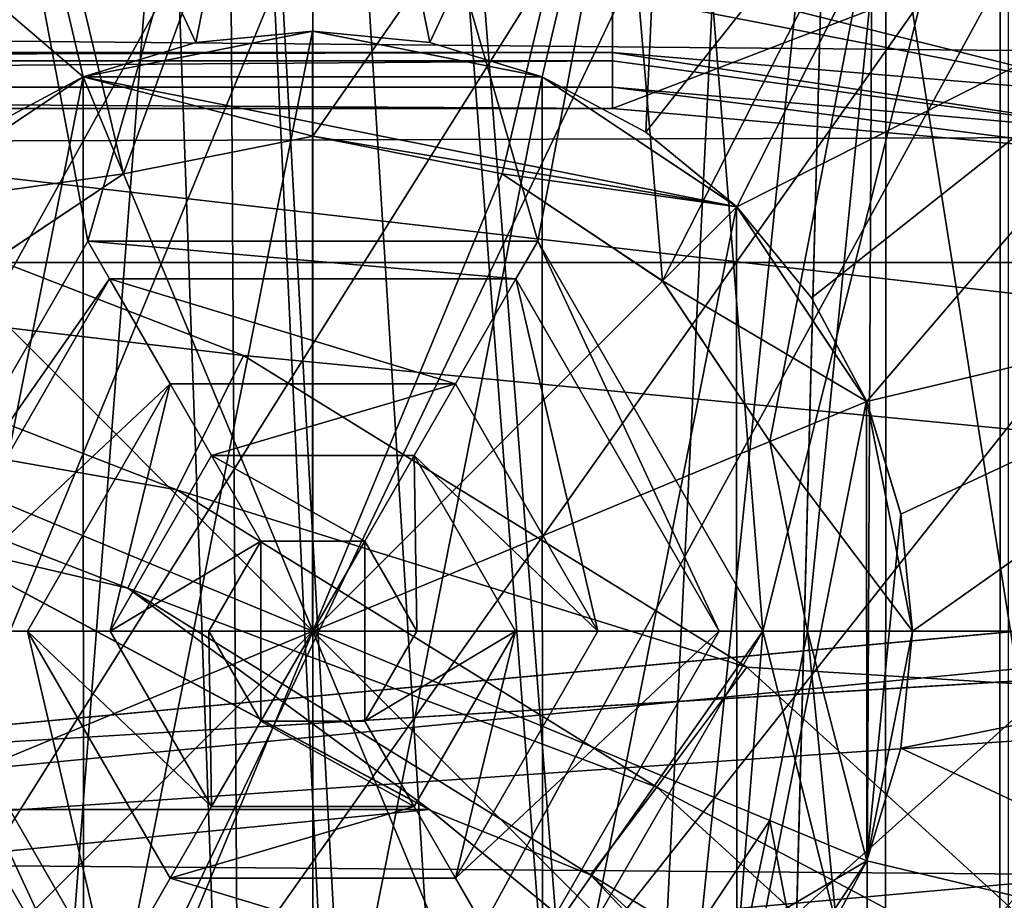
# Model space of a CAD drawing. Header units: millimetres. Extents: x -40 to 40, y -40 to 40.
# Tile 135 of 192: x 4 to 7.3, y 7.8 to 10.7. Entities that reach past the tile are written whole.
import ezdxf

# ---------------------------------------------------------------- set-up
doc = ezdxf.new("R2010")
doc.units = ezdxf.units.MM
doc.header["$LTSCALE"] = 8.749007
for name, color, linetype in [('1', 7, 'CONTINUOUS'), ('104', 7, 'CONTINUOUS'), ('109', 7, 'CONTINUOUS'), ('120', 7, 'CONTINUOUS'), ('121', 7, 'CONTINUOUS'), ('122', 7, 'CONTINUOUS'), ('16', 7, 'CONTINUOUS'), ('19', 7, 'CONTINUOUS'), ('20', 7, 'CONTINUOUS'), ('21', 7, 'CONTINUOUS'), ('22', 7, 'CONTINUOUS'), ('23', 7, 'CONTINUOUS'), ('24', 7, 'CONTINUOUS'), ('35', 7, 'CONTINUOUS'), ('36', 7, 'CONTINUOUS'), ('37', 7, 'CONTINUOUS'), ('416', 7, 'CONTINUOUS'), ('424', 7, 'CONTINUOUS'), ('430', 7, 'CONTINUOUS'), ('48', 7, 'CONTINUOUS'), ('60', 7, 'CONTINUOUS'), ('654', 7, 'CONTINUOUS'), ('655', 7, 'CONTINUOUS'), ('69', 7, 'CONTINUOUS'), ('710', 7, 'CONTINUOUS'), ('711', 7, 'CONTINUOUS'), ('72', 7, 'CONTINUOUS'), ('942', 7, 'CONTINUOUS'), ('943', 7, 'CONTINUOUS'), ('944', 7, 'CONTINUOUS'), ('945', 7, 'CONTINUOUS'), ('946', 7, 'CONTINUOUS'), ('947', 7, 'CONTINUOUS'), ('949', 7, 'CONTINUOUS'), ('950', 7, 'CONTINUOUS'), ('951', 7, 'CONTINUOUS'), ('952', 7, 'CONTINUOUS'), ('953', 7, 'CONTINUOUS'), ('954', 7, 'CONTINUOUS'), ('955', 7, 'CONTINUOUS'), ('956', 7, 'CONTINUOUS'), ('957', 7, 'CONTINUOUS'), ('958', 7, 'CONTINUOUS'), ('959', 7, 'CONTINUOUS'), ('960', 7, 'CONTINUOUS')]:
    doc.layers.add(name, color=color, linetype=linetype)

msp = doc.modelspace()

# ---------------------------------------------------------------- linework, layer by layer
at = {"layer": '1', "linetype": 'CONTINUOUS'}
for points in [[(7.7062, 38.741), (3.872, 39.3098), (3.8727, -39.3097), (7.7062, 38.741)], [(7.7072, -38.7408), (7.7062, 38.741), (3.8727, -39.3097), (7.7072, -38.7408)]]:
    msp.add_3dface(points, dxfattribs=at)
at = {"layer": '104', "linetype": 'CONTINUOUS'}
for points in [[(-29.2335, 13.0155, -730), (-30.4337, 9.8888, -730), (30.4335, 9.8895, -730), (-29.2335, 13.0155, -730)], [(29.2331, 13.0163, -730), (-29.2335, 13.0155, -730), (30.4335, 9.8895, -730), (29.2331, 13.0163, -730)], [(30.4335, 9.8895, -730), (-30.4337, 9.8888, -730), (0, 8.05, -730), (30.4335, 9.8895, -730)], [(1.5712, 7.8952, -730), (30.4335, 9.8895, -730), (0, 8.05, -730), (1.5712, 7.8952, -730)], [(3.0809, 7.4371, -730), (30.4335, 9.8895, -730), (1.5712, 7.8952, -730), (3.0809, 7.4371, -730)], [(4.4723, 6.6934, -730), (30.4335, 9.8895, -730), (3.0809, 7.4371, -730), (4.4723, 6.6934, -730)], [(31.3005, 6.6543, -730), (30.4335, 9.8895, -730), (4.4723, 6.6934, -730), (31.3005, 6.6543, -730)]]:
    msp.add_3dface(points, dxfattribs=at)
at = {"layer": '109', "linetype": 'CONTINUOUS'}
for points in [[(-29.4957, 13.6475, -733), (29.4959, 13.647, -733), (-0.9862, 10.6545, -733), (-29.4957, 13.6475, -733)], [(-0.9862, 10.6545, -733), (29.4959, 13.647, -733), (0.9877, 10.6543, -733), (-0.9862, 10.6545, -733)], [(29.4959, 13.647, -733), (30.7984, 10.3781, -733), (0.9877, 10.6543, -733), (29.4959, 13.647, -733)], [(0.9877, 10.6543, -733), (30.7984, 10.3781, -733), (2.9282, 10.2915, -733), (0.9877, 10.6543, -733)], [(30.7984, 10.3781, -733), (31.7401, 6.9868, -733), (2.9282, 10.2915, -733), (30.7984, 10.3781, -733)], [(2.9282, 10.2915, -733), (31.7401, 6.9868, -733), (4.7685, 9.5787, -733), (2.9282, 10.2915, -733)], [(4.7685, 9.5787, -733), (31.7401, 6.9868, -733), (6.4472, 8.5395, -733), (4.7685, 9.5787, -733)], [(6.4472, 8.5395, -733), (31.7401, 6.9868, -733), (7.9069, 7.2091, -733), (6.4472, 8.5395, -733)]]:
    msp.add_3dface(points, dxfattribs=at)
at = {"layer": '120', "linetype": 'CONTINUOUS'}
for points in [[(5.3888, 8.0654, -770), (3.7118, 8.9617, -770), (3.7176, 8.9593, -734), (5.3888, 8.0654, -770)], [(5.3932, 8.0625, -734), (5.3888, 8.0654, -770), (3.7176, 8.9593, -734), (5.3932, 8.0625, -734)], [(6.859, 6.8589, -770), (5.3888, 8.0654, -770), (5.3932, 8.0625, -734), (6.859, 6.8589, -770)], [(6.8618, 6.8561, -734), (6.859, 6.8589, -770), (5.3932, 8.0625, -734), (6.8618, 6.8561, -734)]]:
    msp.add_3dface(points, dxfattribs=at)
at = {"layer": '121', "linetype": 'CONTINUOUS'}
for points in [[(2.9282, 10.2915, -733), (4.7685, 9.5787, -733), (2.7914, 9.8106, -733.134), (2.9282, 10.2915, -733)], [(4.5465, 9.1307, -733.134), (2.6911, 9.4583, -733.5005), (2.7914, 9.8106, -733.134), (4.5465, 9.1307, -733.134)], [(4.7685, 9.5787, -733), (4.5465, 9.1307, -733.134), (2.7914, 9.8106, -733.134), (4.7685, 9.5787, -733)], [(4.7685, 9.5787, -733), (6.4472, 8.5395, -733), (4.5465, 9.1307, -733.134), (4.7685, 9.5787, -733)], [(4.3833, 8.8028, -733.5005), (3.7176, 8.9593, -734), (2.6911, 9.4583, -733.5005), (4.3833, 8.8028, -733.5005)], [(4.3833, 8.8028, -733.5005), (2.6911, 9.4583, -733.5005), (4.5465, 9.1307, -733.134), (4.3833, 8.8028, -733.5005)], [(6.1469, 8.1398, -733.134), (4.3833, 8.8028, -733.5005), (4.5465, 9.1307, -733.134), (6.1469, 8.1398, -733.134)], [(6.4472, 8.5395, -733), (6.1469, 8.1398, -733.134), (4.5465, 9.1307, -733.134), (6.4472, 8.5395, -733)], [(5.3932, 8.0625, -734), (3.7176, 8.9593, -734), (4.3833, 8.8028, -733.5005), (5.3932, 8.0625, -734)], [(5.9261, 7.8475, -733.5005), (5.3932, 8.0625, -734), (4.3833, 8.8028, -733.5005), (5.9261, 7.8475, -733.5005)], [(5.9261, 7.8475, -733.5005), (4.3833, 8.8028, -733.5005), (6.1469, 8.1398, -733.134), (5.9261, 7.8475, -733.5005)], [(6.4472, 8.5395, -733), (7.9069, 7.2091, -733), (6.1469, 8.1398, -733.134), (6.4472, 8.5395, -733)], [(7.5379, 6.8717, -733.134), (5.9261, 7.8475, -733.5005), (6.1469, 8.1398, -733.134), (7.5379, 6.8717, -733.134)], [(7.9069, 7.2091, -733), (7.5379, 6.8717, -733.134), (6.1469, 8.1398, -733.134), (7.9069, 7.2091, -733)], [(6.8618, 6.8561, -734), (5.3932, 8.0625, -734), (5.9261, 7.8475, -733.5005), (6.8618, 6.8561, -734)], [(7.2672, 6.6249, -733.5005), (6.8618, 6.8561, -734), (5.9261, 7.8475, -733.5005), (7.2672, 6.6249, -733.5005)], [(7.2672, 6.6249, -733.5005), (5.9261, 7.8475, -733.5005), (7.5379, 6.8717, -733.134), (7.2672, 6.6249, -733.5005)]]:
    msp.add_3dface(points, dxfattribs=at)
at = {"layer": '122', "linetype": 'CONTINUOUS'}
for points in [[(-5.3882, 8.0658, -770), (3.7118, 8.9617, -770), (5.3888, 8.0654, -770), (-5.3882, 8.0658, -770)], [(-6.8586, 6.8593, -770), (-5.3882, 8.0658, -770), (5.3888, 8.0654, -770), (-6.8586, 6.8593, -770)], [(-6.8586, 6.8593, -770), (5.3888, 8.0654, -770), (6.859, 6.8589, -770), (-6.8586, 6.8593, -770)]]:
    msp.add_3dface(points, dxfattribs=at)
at = {"layer": '16', "linetype": 'CONTINUOUS'}
for points in [[(31.5859, 12.5831, -3.5), (32.7611, 9.0945, -3.5), (5, 11.9103, -3.5), (31.5859, 12.5831, -3.5)], [(5, 11.9103, -3.5), (32.7611, 9.0945, -3.5), (6.0041, 11.7512, -3.5), (5, 11.9103, -3.5)], [(6.0041, 11.7512, -3.5), (32.7611, 9.0945, -3.5), (6.9103, 11.2896, -3.5), (6.0041, 11.7512, -3.5)], [(6.9103, 11.2896, -3.5), (32.7611, 9.0945, -3.5), (7.6293, 10.5706, -3.5), (6.9103, 11.2896, -3.5)]]:
    msp.add_3dface(points, dxfattribs=at)
at = {"layer": '19', "linetype": 'CONTINUOUS'}
for points in [[(6.9103, 11.2896, -3.5), (7.6293, 10.5706, -3.5), (6.9106, 11.2894, -7.5), (6.9103, 11.2896, -3.5)], [(6.9106, 11.2894, -7.5), (7.6293, 10.5706, -3.5), (7.6296, 10.5702, -7.5), (6.9106, 11.2894, -7.5)]]:
    msp.add_3dface(points, dxfattribs=at)
at = {"layer": '20', "linetype": 'CONTINUOUS'}
for points in [[(3.9959, 11.7512, -7.5), (5, 11.9103, -7.5), (4.3685, 10.1846, -7.5), (3.9959, 11.7512, -7.5)], [(4.3685, 10.1846, -7.5), (5, 11.9103, -7.5), (5.0002, 10.3103, -7.5), (4.3685, 10.1846, -7.5)], [(5, 11.9103, -7.5), (6.0045, 11.7511, -7.5), (5.0002, 10.3103, -7.5), (5, 11.9103, -7.5)], [(3.8334, 9.8271, -7.5), (3.9959, 11.7512, -7.5), (4.3685, 10.1846, -7.5), (3.8334, 9.8271, -7.5)], [(5.0002, 10.3103, -7.5), (6.0045, 11.7511, -7.5), (5.6314, 10.1846, -7.5), (5.0002, 10.3103, -7.5)], [(5.6314, 10.1846, -7.5), (6.0045, 11.7511, -7.5), (6.1663, 9.8274, -7.5), (5.6314, 10.1846, -7.5)], [(6.0045, 11.7511, -7.5), (6.9106, 11.2894, -7.5), (6.1663, 9.8274, -7.5), (6.0045, 11.7511, -7.5)], [(6.1663, 9.8274, -7.5), (6.9106, 11.2894, -7.5), (6.5243, 9.2919, -7.5), (6.1663, 9.8274, -7.5)], [(6.5243, 9.2919, -7.5), (6.9106, 11.2894, -7.5), (6.65, 8.6603, -7.5), (6.5243, 9.2919, -7.5)], [(6.9106, 11.2894, -7.5), (6.9103, 6.0309, -7.5), (6.65, 8.6603, -7.5), (6.9106, 11.2894, -7.5)], [(6.9106, 11.2894, -7.5), (7.6293, 6.7499, -7.5), (6.9103, 6.0309, -7.5), (6.9106, 11.2894, -7.5)], [(6.9106, 11.2894, -7.5), (7.6296, 10.5702, -7.5), (7.6293, 6.7499, -7.5), (6.9106, 11.2894, -7.5)], [(6.65, 8.6603, -7.5), (6.9103, 6.0309, -7.5), (6.5244, 8.0289, -7.5), (6.65, 8.6603, -7.5)], [(6.5244, 8.0289, -7.5), (6.0041, 5.5693, -7.5), (6.1666, 7.4934, -7.5), (6.5244, 8.0289, -7.5)], [(6.9103, 6.0309, -7.5), (6.0041, 5.5693, -7.5), (6.5244, 8.0289, -7.5), (6.9103, 6.0309, -7.5)]]:
    msp.add_3dface(points, dxfattribs=at)
at = {"layer": '21', "linetype": 'CONTINUOUS'}
for points in [[(4.3685, 10.1846, -7.5), (5.0002, 10.3103, -7.5), (4.3686, 10.1847, -1.9914), (4.3685, 10.1846, -7.5)], [(4.3686, 10.1847, -1.9914), (5.0002, 10.3103, -7.5), (5, 10.3103, -1.9914), (4.3686, 10.1847, -1.9914)], [(5, 10.3103, -1.9914), (5.6314, 10.1846, -7.5), (5.6314, 10.1847, -1.9914), (5, 10.3103, -1.9914)], [(5.0002, 10.3103, -7.5), (5.6314, 10.1846, -7.5), (5, 10.3103, -1.9914), (5.0002, 10.3103, -7.5)], [(3.8333, 9.827, -1.9914), (4.3685, 10.1846, -7.5), (4.3686, 10.1847, -1.9914), (3.8333, 9.827, -1.9914)], [(3.8334, 9.8271, -7.5), (4.3685, 10.1846, -7.5), (3.8333, 9.827, -1.9914), (3.8334, 9.8271, -7.5)], [(5.6314, 10.1847, -1.9914), (6.1663, 9.8274, -7.5), (6.1667, 9.827, -1.9914), (5.6314, 10.1847, -1.9914)], [(5.6314, 10.1846, -7.5), (6.1663, 9.8274, -7.5), (5.6314, 10.1847, -1.9914), (5.6314, 10.1846, -7.5)], [(6.1663, 9.8274, -7.5), (6.5243, 9.2919, -7.5), (6.1667, 9.827, -1.9914), (6.1663, 9.8274, -7.5)], [(6.1667, 9.827, -1.9914), (6.5243, 9.2919, -7.5), (6.5244, 9.2917, -1.9914), (6.1667, 9.827, -1.9914)], [(6.5243, 9.2919, -7.5), (6.65, 8.6603, -7.5), (6.5244, 9.2917, -1.9914), (6.5243, 9.2919, -7.5)], [(6.5244, 9.2917, -1.9914), (6.65, 8.6603, -7.5), (6.65, 8.6603, -1.9914), (6.5244, 9.2917, -1.9914)]]:
    msp.add_3dface(points, dxfattribs=at)
at = {"layer": '22', "linetype": 'CONTINUOUS'}
for points in [[(6.65, 8.6603, -1.9914), (6.5244, 8.0289, -7.5), (6.5244, 8.0288, -1.9914), (6.65, 8.6603, -1.9914)], [(6.65, 8.6603, -7.5), (6.5244, 8.0289, -7.5), (6.65, 8.6603, -1.9914), (6.65, 8.6603, -7.5)], [(6.5244, 8.0289, -7.5), (6.1666, 7.4934, -7.5), (6.5244, 8.0288, -1.9914), (6.5244, 8.0289, -7.5)], [(6.5244, 8.0288, -1.9914), (6.1666, 7.4934, -7.5), (6.1667, 7.4935, -1.9914), (6.5244, 8.0288, -1.9914)]]:
    msp.add_3dface(points, dxfattribs=at)
at = {"layer": '23', "linetype": 'CONTINUOUS'}
for points in [[(3.4756, 8.0288, -1.9914), (3.35, 8.6603, -1.9914), (5, 8.6603, -1), (3.4756, 8.0288, -1.9914)], [(3.8333, 7.4935, -1.9914), (3.4756, 8.0288, -1.9914), (5, 8.6603, -1), (3.8333, 7.4935, -1.9914)], [(4.3686, 7.1359, -1.9914), (3.8333, 7.4935, -1.9914), (5, 8.6603, -1), (4.3686, 7.1359, -1.9914)], [(5, 7.0103, -1.9914), (4.3686, 7.1359, -1.9914), (5, 8.6603, -1), (5, 7.0103, -1.9914)], [(6.65, 8.6603, -1.9914), (6.5244, 8.0288, -1.9914), (5, 8.6603, -1), (6.65, 8.6603, -1.9914)], [(6.5244, 8.0288, -1.9914), (6.1667, 7.4935, -1.9914), (5, 8.6603, -1), (6.5244, 8.0288, -1.9914)], [(6.1667, 7.4935, -1.9914), (5.6314, 7.1359, -1.9914), (5, 8.6603, -1), (6.1667, 7.4935, -1.9914)], [(5.6314, 7.1359, -1.9914), (5, 7.0103, -1.9914), (5, 8.6603, -1), (5.6314, 7.1359, -1.9914)]]:
    msp.add_3dface(points, dxfattribs=at)
at = {"layer": '24', "linetype": 'CONTINUOUS'}
for points in [[(4.3686, 10.1847, -1.9914), (5, 10.3103, -1.9914), (5, 8.6603, -1), (4.3686, 10.1847, -1.9914)], [(5, 10.3103, -1.9914), (5.6314, 10.1847, -1.9914), (5, 8.6603, -1), (5, 10.3103, -1.9914)], [(3.8333, 9.827, -1.9914), (4.3686, 10.1847, -1.9914), (5, 8.6603, -1), (3.8333, 9.827, -1.9914)], [(5.6314, 10.1847, -1.9914), (6.1667, 9.827, -1.9914), (5, 8.6603, -1), (5.6314, 10.1847, -1.9914)], [(3.4756, 9.2917, -1.9914), (3.8333, 9.827, -1.9914), (5, 8.6603, -1), (3.4756, 9.2917, -1.9914)], [(6.1667, 9.827, -1.9914), (6.5244, 9.2917, -1.9914), (5, 8.6603, -1), (6.1667, 9.827, -1.9914)], [(3.35, 8.6603, -1.9914), (3.4756, 9.2917, -1.9914), (5, 8.6603, -1), (3.35, 8.6603, -1.9914)], [(6.5244, 9.2917, -1.9914), (6.65, 8.6603, -1.9914), (5, 8.6603, -1), (6.5244, 9.2917, -1.9914)]]:
    msp.add_3dface(points, dxfattribs=at)
at = {"layer": '35', "linetype": 'CONTINUOUS'}
for points in [[(4.9995, 10.6603, -2), (4.2345, 10.5079, -2), (4.2346, 10.508, -7.5), (4.9995, 10.6603, -2)], [(5, 10.6603, -7.5), (4.9995, 10.6603, -2), (4.2346, 10.508, -7.5), (5, 10.6603, -7.5)], [(5.7652, 10.5081, -2), (4.9995, 10.6603, -2), (5, 10.6603, -7.5), (5.7652, 10.5081, -2)], [(5.7654, 10.508, -7.5), (5.7652, 10.5081, -2), (5, 10.6603, -7.5), (5.7654, 10.508, -7.5)], [(4.2346, 10.508, -7.5), (3.5862, 10.0749, -2), (3.5858, 10.0745, -7.5), (4.2346, 10.508, -7.5)], [(4.2345, 10.5079, -2), (3.5862, 10.0749, -2), (4.2346, 10.508, -7.5), (4.2345, 10.5079, -2)], [(6.4141, 10.0745, -2), (5.7652, 10.5081, -2), (5.7654, 10.508, -7.5), (6.4141, 10.0745, -2)], [(6.4142, 10.0745, -7.5), (6.4141, 10.0745, -2), (5.7654, 10.508, -7.5), (6.4142, 10.0745, -7.5)], [(6.8477, 9.4257, -2), (6.4141, 10.0745, -2), (6.4142, 10.0745, -7.5), (6.8477, 9.4257, -2)], [(6.8478, 9.4256, -7.5), (6.8477, 9.4257, -2), (6.4142, 10.0745, -7.5), (6.8478, 9.4256, -7.5)], [(7, 8.6603, -2), (6.8477, 9.4257, -2), (7, 8.6603, -7.5), (7, 8.6603, -2)], [(7, 8.6603, -7.5), (6.8477, 9.4257, -2), (6.8478, 9.4256, -7.5), (7, 8.6603, -7.5)]]:
    msp.add_3dface(points, dxfattribs=at)
at = {"layer": '36', "linetype": 'CONTINUOUS'}
for points in [[(7, 8.6603, -2), (6.8478, 7.8949, -7.5), (6.8476, 7.8946, -2), (7, 8.6603, -2)], [(7, 8.6603, -2), (7, 8.6603, -7.5), (6.8478, 7.8949, -7.5), (7, 8.6603, -2)], [(6.8476, 7.8946, -2), (6.4142, 7.246, -7.5), (6.4138, 7.2456, -2), (6.8476, 7.8946, -2)], [(6.8478, 7.8949, -7.5), (6.4142, 7.246, -7.5), (6.8476, 7.8946, -2), (6.8478, 7.8949, -7.5)]]:
    msp.add_3dface(points, dxfattribs=at)
at = {"layer": '37', "linetype": 'CONTINUOUS'}
for points in [[(4.2345, 10.5079, -2), (4.9995, 10.6603, -2), (5.7652, 10.5081, -2), (4.2345, 10.5079, -2)], [(3.5862, 10.0749, -2), (4.2345, 10.5079, -2), (4.3685, 10.1846, -2), (3.5862, 10.0749, -2)], [(4.2345, 10.5079, -2), (5.7652, 10.5081, -2), (6.4141, 10.0745, -2), (4.2345, 10.5079, -2)], [(4.2345, 10.5079, -2), (6.4141, 10.0745, -2), (5.0002, 10.3103, -2), (4.2345, 10.5079, -2)], [(4.3685, 10.1846, -2), (4.2345, 10.5079, -2), (5.0002, 10.3103, -2), (4.3685, 10.1846, -2)], [(5.0002, 10.3103, -2), (6.4141, 10.0745, -2), (5.6314, 10.1846, -2), (5.0002, 10.3103, -2)], [(3.8334, 9.8271, -2), (3.5862, 10.0749, -2), (4.3685, 10.1846, -2), (3.8334, 9.8271, -2)], [(5.6314, 10.1846, -2), (6.4141, 10.0745, -2), (6.1663, 9.8274, -2), (5.6314, 10.1846, -2)], [(6.4141, 10.0745, -2), (6.8477, 9.4257, -2), (6.1663, 9.8274, -2), (6.4141, 10.0745, -2)], [(6.1663, 9.8274, -2), (6.8477, 9.4257, -2), (6.5243, 9.2919, -2), (6.1663, 9.8274, -2)], [(6.8477, 9.4257, -2), (7, 8.6603, -2), (6.5243, 9.2919, -2), (6.8477, 9.4257, -2)], [(6.5243, 9.2919, -2), (7, 8.6603, -2), (6.65, 8.6603, -2), (6.5243, 9.2919, -2)], [(6.65, 8.6603, -2), (6.8476, 7.8946, -2), (6.5244, 8.0289, -2), (6.65, 8.6603, -2)], [(7, 8.6603, -2), (6.8476, 7.8946, -2), (6.65, 8.6603, -2), (7, 8.6603, -2)], [(6.5244, 8.0289, -2), (6.8476, 7.8946, -2), (6.1666, 7.4934, -2), (6.5244, 8.0289, -2)], [(6.8476, 7.8946, -2), (6.4138, 7.2456, -2), (6.1666, 7.4934, -2), (6.8476, 7.8946, -2)]]:
    msp.add_3dface(points, dxfattribs=at)
at = {"layer": '416', "linetype": 'CONTINUOUS'}
for points in [[(-16.7446, 14.5087, -743.2467), (16.7446, 14.5087, -743.2467), (-7.8062, 10.2434, -743.3212), (-16.7446, 14.5087, -743.2467)], [(-7.8062, 10.2434, -743.3212), (16.7446, 14.5087, -743.2467), (-6, 10.4016, -743.3184), (-7.8062, 10.2434, -743.3212)], [(-6, 10.4016, -743.3184), (16.7446, 14.5087, -743.2467), (6, 10.4016, -743.3184), (-6, 10.4016, -743.3184)], [(6, 10.4016, -743.3184), (16.7446, 14.5087, -743.2467), (7.8062, 10.2434, -743.3212), (6, 10.4016, -743.3184)]]:
    msp.add_3dface(points, dxfattribs=at)
at = {"layer": '424', "linetype": 'CONTINUOUS'}
for points in [[(-13.8109, 0, -821), (13.8109, 0, -821), (-14.0554, 14.5087, -821.2533), (-13.8109, 0, -821)], [(13.8109, 0, -821), (14.0554, 14.5087, -821.2533), (-14.0554, 14.5087, -821.2533), (13.8109, 0, -821)]]:
    msp.add_3dface(points, dxfattribs=at)
at = {"layer": '430', "linetype": 'CONTINUOUS'}
for points in [[(1.7467, 14.5087, -823.7467), (24.9125, 14.5088, -823.7467), (1.9566, 2.4826, -823.9567), (1.7467, 14.5087, -823.7467)], [(1.9566, 2.4826, -823.9567), (24.9125, 14.5088, -823.7467), (2.0265, 2.2362, -823.961), (1.9566, 2.4826, -823.9567)], [(2.0265, 2.2362, -823.961), (24.9125, 14.5088, -823.7467), (2.2089, 2.0569, -823.9641), (2.0265, 2.2362, -823.961)], [(24.9125, 14.5088, -823.7467), (2.4565, 1.9913, -823.9652), (2.2089, 2.0569, -823.9641), (24.9125, 14.5088, -823.7467)], [(2.4565, 1.9913, -823.9652), (24.9125, 14.5088, -823.7467), (26.0706, 14.3571, -823.7494), (2.4565, 1.9913, -823.9652)], [(27.1505, 13.9127, -823.7572), (2.4565, 1.9913, -823.9652), (26.0706, 14.3571, -823.7494), (27.1505, 13.9127, -823.7572)], [(28.0797, 13.2054, -823.7695), (2.4565, 1.9913, -823.9652), (27.1505, 13.9127, -823.7572), (28.0797, 13.2054, -823.7695)], [(28.796, 12.2822, -823.7856), (2.4565, 1.9913, -823.9652), (28.0797, 13.2054, -823.7695), (28.796, 12.2822, -823.7856)], [(29.2506, 11.205, -823.8044), (2.4565, 1.9913, -823.9652), (28.796, 12.2822, -823.7856), (29.2506, 11.205, -823.8044)], [(29.4123, 10.048, -823.8246), (2.4565, 1.9913, -823.9652), (29.2506, 11.205, -823.8044), (29.4123, 10.048, -823.8246)], [(29.4827, 1.9913, -823.9652), (2.4565, 1.9913, -823.9652), (29.4123, 10.048, -823.8246), (29.4827, 1.9913, -823.9652)]]:
    msp.add_3dface(points, dxfattribs=at)
at = {"layer": '48', "linetype": 'CONTINUOUS'}
for points in [[(-36.0693, 11.3184, -14), (36.0695, 11.3179, -14), (-0.8299, 7.9031, -14), (-36.0693, 11.3184, -14)], [(-0.8299, 7.9031, -14), (36.0695, 11.3179, -14), (0.8316, 7.9029, -14), (-0.8299, 7.9031, -14)], [(36.0695, 11.3179, -14), (37.0296, 7.6101, -14), (0.8316, 7.9029, -14), (36.0695, 11.3179, -14)], [(0.8316, 7.9029, -14), (37.0296, 7.6101, -14), (2.456, 7.5575, -14), (0.8316, 7.9029, -14)]]:
    msp.add_3dface(points, dxfattribs=at)
at = {"layer": '60', "linetype": 'CONTINUOUS'}
for points in [[(4.7893, 4.2602, -11.5), (3.6803, 35.0158, -11.5), (3.6316, 5.2818, -11.5), (4.7893, 4.2602, -11.5)], [(6.4099, 0.0158, -11.5), (3.6803, 35.0158, -11.5), (6.2201, 1.5482, -11.5), (6.4099, 0.0158, -11.5)], [(6.2201, 1.5482, -11.5), (3.6803, 35.0158, -11.5), (5.6692, 2.9911, -11.5), (6.2201, 1.5482, -11.5)], [(7.3199, 34.4393, -11.5), (3.6803, 35.0158, -11.5), (6.4099, 0.0158, -11.5), (7.3199, 34.4393, -11.5)], [(5.6692, 2.9911, -11.5), (3.6803, 35.0158, -11.5), (4.7893, 4.2602, -11.5), (5.6692, 2.9911, -11.5)], [(7.3207, -34.4392, -11.5), (7.3199, 34.4393, -11.5), (6.4099, 0.0158, -11.5), (7.3207, -34.4392, -11.5)]]:
    msp.add_3dface(points, dxfattribs=at)
at = {"layer": '654', "linetype": 'CONTINUOUS'}
for points in [[(6, 10.4016, -743.3184), (7.8062, 10.2434, -743.3212), (6, 10.473, -741.2721), (6, 10.4016, -743.3184)], [(6, 10.473, -741.2721), (7.8062, 10.2434, -743.3212), (7.8186, 10.3139, -741.2721), (6, 10.473, -741.2721)]]:
    msp.add_3dface(points, dxfattribs=at)
at = {"layer": '655', "linetype": 'CONTINUOUS'}
for points in [[(7.7429, 10.4446, -740.8843), (6, 10.8806, -740.6026), (6, 10.7843, -740.6662), (7.7429, 10.4446, -740.8843)], [(7.7909, 10.7322, -740.6026), (6, 10.8806, -740.6026), (7.7429, 10.4446, -740.8843), (7.7909, 10.7322, -740.6026)], [(6, 10.589, -740.8843), (7.7429, 10.4446, -740.8843), (6, 10.7843, -740.6662), (6, 10.589, -740.8843)], [(7.8186, 10.3139, -741.2721), (7.7429, 10.4446, -740.8843), (6, 10.589, -740.8843), (7.8186, 10.3139, -741.2721)], [(7.8186, 10.3139, -741.2721), (6, 10.589, -740.8843), (6, 10.561, -740.9344), (7.8186, 10.3139, -741.2721)], [(6, 10.473, -741.2721), (7.8186, 10.3139, -741.2721), (6, 10.561, -740.9344), (6, 10.473, -741.2721)]]:
    msp.add_3dface(points, dxfattribs=at)
at = {"layer": '69', "linetype": 'CONTINUOUS'}
for points in [[(4.7069, 14.2424, -14), (2.4211, 14.8033, -14), (3.9098, 3.8682, -14), (4.7069, 14.2424, -14)], [(4.777, 2.7258, -14), (4.7069, 14.2424, -14), (3.9098, 3.8682, -14), (4.777, 2.7258, -14)], [(6.8767, 13.3308, -14), (4.7069, 14.2424, -14), (5.4999, -0.0263, -14), (6.8767, 13.3308, -14)], [(5.4999, -0.0263, -14), (4.7069, 14.2424, -14), (5.3195, 1.3974, -14), (5.4999, -0.0263, -14)], [(5.3195, 1.3974, -14), (4.7069, 14.2424, -14), (4.777, 2.7258, -14), (5.3195, 1.3974, -14)], [(6.742, -13.3995, -14), (6.8767, 13.3308, -14), (5.4999, -0.0263, -14), (6.742, -13.3995, -14)], [(8.877, 12.0913, -14), (6.8767, 13.3308, -14), (6.742, -13.3995, -14), (8.877, 12.0913, -14)], [(8.7549, -12.18, -14), (8.877, 12.0913, -14), (6.742, -13.3995, -14), (8.7549, -12.18, -14)]]:
    msp.add_3dface(points, dxfattribs=at)
at = {"layer": '710', "linetype": 'CONTINUOUS'}
for points in [[(-6, 10.589, -740.8843), (6, 10.589, -740.8843), (6, 10.7843, -740.6662), (-6, 10.589, -740.8843)], [(-6, 10.7843, -740.6662), (-6, 10.589, -740.8843), (6, 10.7843, -740.6662), (-6, 10.7843, -740.6662)], [(-6, 10.589, -740.8843), (-6, 10.561, -740.9344), (6, 10.589, -740.8843), (-6, 10.589, -740.8843)], [(6, 10.589, -740.8843), (-6, 10.561, -740.9344), (6, 10.561, -740.9344), (6, 10.589, -740.8843)], [(-6, 10.561, -740.9344), (-6, 10.473, -741.2721), (6, 10.561, -740.9344), (-6, 10.561, -740.9344)], [(-6, 10.473, -741.2721), (6, 10.473, -741.2721), (6, 10.561, -740.9344), (-6, 10.473, -741.2721)]]:
    msp.add_3dface(points, dxfattribs=at)
at = {"layer": '711', "linetype": 'CONTINUOUS'}
for points in [[(-6, 10.4016, -743.3184), (6, 10.4016, -743.3184), (-6, 10.473, -741.2721), (-6, 10.4016, -743.3184)], [(-6, 10.473, -741.2721), (6, 10.4016, -743.3184), (6, 10.473, -741.2721), (-6, 10.473, -741.2721)]]:
    msp.add_3dface(points, dxfattribs=at)
at = {"layer": '72', "linetype": 'CONTINUOUS'}
for points in [[(3.6326, 14.089, -14.795), (4.7832, 13.741, -14.795), (2.4539, 7.0872, -15.5), (3.6326, 14.089, -14.795)], [(4.7832, 13.741, -14.795), (5.9011, 13.2993, -14.795), (2.4539, 7.0872, -15.5), (4.7832, 13.741, -14.795)], [(2.4539, 7.0872, -15.5), (5.9011, 13.2993, -14.795), (3.2132, 6.7768, -15.5), (2.4539, 7.0872, -15.5)], [(5.9011, 13.2993, -14.795), (6.9788, 12.7668, -14.795), (3.2132, 6.7768, -15.5), (5.9011, 13.2993, -14.795)], [(3.2132, 6.7768, -15.5), (6.9788, 12.7668, -14.795), (3.934, 6.3854, -15.5), (3.2132, 6.7768, -15.5)], [(6.9788, 12.7668, -14.795), (8.0088, 12.1472, -14.795), (3.934, 6.3854, -15.5), (6.9788, 12.7668, -14.795)], [(3.934, 6.3854, -15.5), (8.0088, 12.1472, -14.795), (4.6077, 5.9177, -15.5), (3.934, 6.3854, -15.5)], [(8.0088, 12.1472, -14.795), (8.9842, 11.4446, -14.795), (4.6077, 5.9177, -15.5), (8.0088, 12.1472, -14.795)], [(8.9842, 11.4446, -14.795), (9.8982, 10.664, -14.795), (4.6077, 5.9177, -15.5), (8.9842, 11.4446, -14.795)], [(4.6077, 5.9177, -15.5), (9.8982, 10.664, -14.795), (5.2264, 5.3791, -15.5), (4.6077, 5.9177, -15.5)], [(9.8982, 10.664, -14.795), (10.7447, 9.8106, -14.795), (5.2264, 5.3791, -15.5), (9.8982, 10.664, -14.795)], [(5.2264, 5.3791, -15.5), (10.7447, 9.8106, -14.795), (5.7825, 4.7762, -15.5), (5.2264, 5.3791, -15.5)], [(10.7447, 9.8106, -14.795), (11.5178, 8.8902, -14.795), (5.7825, 4.7762, -15.5), (10.7447, 9.8106, -14.795)], [(5.7825, 4.7762, -15.5), (11.5178, 8.8902, -14.795), (6.2695, 4.1162, -15.5), (5.7825, 4.7762, -15.5)], [(11.5178, 8.8902, -14.795), (12.2124, 7.9091, -14.795), (6.2695, 4.1162, -15.5), (11.5178, 8.8902, -14.795)], [(12.2124, 7.9091, -14.795), (12.8235, 6.874, -14.795), (6.2695, 4.1162, -15.5), (12.2124, 7.9091, -14.795)]]:
    msp.add_3dface(points, dxfattribs=at)
at = {"layer": '942', "linetype": 'CONTINUOUS'}
for points in [[(3.7945, 12.3692, -10.5), (4.9995, 12.5603, -10.5), (4.2494, 9.9603, -10.5), (3.7945, 12.3692, -10.5)], [(4.2494, 9.9603, -10.5), (4.9995, 12.5603, -10.5), (5.7506, 9.9603, -10.5), (4.2494, 9.9603, -10.5)], [(4.9995, 12.5603, -10.5), (6.2053, 12.3693, -10.5), (5.7506, 9.9603, -10.5), (4.9995, 12.5603, -10.5)], [(3.4989, 8.6603, -10.5), (3.7945, 12.3692, -10.5), (4.2494, 9.9603, -10.5), (3.4989, 8.6603, -10.5)], [(5.7506, 9.9603, -10.5), (6.2053, 12.3693, -10.5), (6.5011, 8.6603, -10.5), (5.7506, 9.9603, -10.5)], [(6.2053, 12.3693, -10.5), (7.2927, 11.8152, -10.5), (6.5011, 8.6603, -10.5), (6.2053, 12.3693, -10.5)], [(7.2927, 11.8152, -10.5), (7.2919, 5.5048, -10.5), (6.5011, 8.6603, -10.5), (7.2927, 11.8152, -10.5)], [(7.2919, 5.5048, -10.5), (7.2927, 11.8152, -10.5), (8.1538, 6.3661, -10.5), (7.2919, 5.5048, -10.5)], [(7.2927, 11.8152, -10.5), (8.1552, 10.9525, -10.5), (8.1538, 6.3661, -10.5), (7.2927, 11.8152, -10.5)], [(4.2494, 7.3603, -10.5), (3.7947, 4.9512, -10.5), (3.4989, 8.6603, -10.5), (4.2494, 7.3603, -10.5)], [(6.2055, 4.9513, -10.5), (5.7506, 7.3603, -10.5), (6.5011, 8.6603, -10.5), (6.2055, 4.9513, -10.5)], [(7.2919, 5.5048, -10.5), (6.2055, 4.9513, -10.5), (6.5011, 8.6603, -10.5), (7.2919, 5.5048, -10.5)]]:
    msp.add_3dface(points, dxfattribs=at)
at = {"layer": '943', "linetype": 'CONTINUOUS'}
for points in [[(4.9995, 12.5603, -10.5), (3.7945, 12.3692, -10.5), (4.6098, 10.6218, -8), (4.9995, 12.5603, -10.5)], [(5, 10.6603, -8), (4.9995, 12.5603, -10.5), (4.6098, 10.6218, -8), (5, 10.6603, -8)], [(6.2053, 12.3693, -10.5), (4.9995, 12.5603, -10.5), (5.3902, 10.6218, -8), (6.2053, 12.3693, -10.5)], [(5.3902, 10.6218, -8), (4.9995, 12.5603, -10.5), (5, 10.6603, -8), (5.3902, 10.6218, -8)], [(3.7945, 12.3692, -10.5), (2.7081, 11.8158, -10.5), (4.2346, 10.508, -8), (3.7945, 12.3692, -10.5)], [(4.6098, 10.6218, -8), (3.7945, 12.3692, -10.5), (4.2346, 10.508, -8), (4.6098, 10.6218, -8)], [(5.7654, 10.508, -8), (6.2053, 12.3693, -10.5), (5.3902, 10.6218, -8), (5.7654, 10.508, -8)], [(6.1111, 10.3232, -8), (6.2053, 12.3693, -10.5), (5.7654, 10.508, -8), (6.1111, 10.3232, -8)], [(7.2927, 11.8152, -10.5), (6.2053, 12.3693, -10.5), (6.1111, 10.3232, -8), (7.2927, 11.8152, -10.5)], [(4.2346, 10.508, -8), (2.7081, 11.8158, -10.5), (3.8889, 10.3232, -8), (4.2346, 10.508, -8)], [(6.4142, 10.0745, -8), (7.2927, 11.8152, -10.5), (6.1111, 10.3232, -8), (6.4142, 10.0745, -8)], [(8.1552, 10.9525, -10.5), (7.2927, 11.8152, -10.5), (6.4142, 10.0745, -8), (8.1552, 10.9525, -10.5)], [(6.6629, 9.7714, -8), (8.1552, 10.9525, -10.5), (6.4142, 10.0745, -8), (6.6629, 9.7714, -8)], [(6.8478, 9.4256, -8), (8.1552, 10.9525, -10.5), (6.6629, 9.7714, -8), (6.8478, 9.4256, -8)], [(8.7089, 9.8661, -10.5), (8.1552, 10.9525, -10.5), (6.8478, 9.4256, -8), (8.7089, 9.8661, -10.5)], [(6.9616, 9.0504, -8), (8.7089, 9.8661, -10.5), (6.8478, 9.4256, -8), (6.9616, 9.0504, -8)], [(7, 8.6603, -8), (8.7089, 9.8661, -10.5), (6.9616, 9.0504, -8), (7, 8.6603, -8)], [(8.9, 8.6603, -10.5), (8.7089, 9.8661, -10.5), (7, 8.6603, -8), (8.9, 8.6603, -10.5)]]:
    msp.add_3dface(points, dxfattribs=at)
at = {"layer": '944', "linetype": 'CONTINUOUS'}
for points in [[(4.9995, 10.6603, -2.5), (4.2346, 10.508, -8), (4.2339, 10.5077, -2.5), (4.9995, 10.6603, -2.5)], [(4.6098, 10.6218, -8), (4.2346, 10.508, -8), (4.9995, 10.6603, -2.5), (4.6098, 10.6218, -8)], [(5, 10.6603, -8), (4.6098, 10.6218, -8), (4.9995, 10.6603, -2.5), (5, 10.6603, -8)], [(5.7649, 10.5082, -2.5), (5, 10.6603, -8), (4.9995, 10.6603, -2.5), (5.7649, 10.5082, -2.5)], [(5.3902, 10.6218, -8), (5, 10.6603, -8), (5.7649, 10.5082, -2.5), (5.3902, 10.6218, -8)], [(5.7654, 10.508, -8), (5.3902, 10.6218, -8), (5.7649, 10.5082, -2.5), (5.7654, 10.508, -8)], [(4.2339, 10.5077, -2.5), (3.5858, 10.0745, -8), (3.5858, 10.0744, -2.5), (4.2339, 10.5077, -2.5)], [(3.8889, 10.3232, -8), (3.5858, 10.0745, -8), (4.2339, 10.5077, -2.5), (3.8889, 10.3232, -8)], [(4.2346, 10.508, -8), (3.8889, 10.3232, -8), (4.2339, 10.5077, -2.5), (4.2346, 10.508, -8)], [(6.4129, 10.0758, -2.5), (5.7654, 10.508, -8), (5.7649, 10.5082, -2.5), (6.4129, 10.0758, -2.5)], [(6.1111, 10.3232, -8), (5.7654, 10.508, -8), (6.4129, 10.0758, -2.5), (6.1111, 10.3232, -8)], [(6.4142, 10.0745, -8), (6.1111, 10.3232, -8), (6.4129, 10.0758, -2.5), (6.4142, 10.0745, -8)], [(6.8467, 9.428, -2.5), (6.4142, 10.0745, -8), (6.4129, 10.0758, -2.5), (6.8467, 9.428, -2.5)], [(6.6629, 9.7714, -8), (6.4142, 10.0745, -8), (6.8467, 9.428, -2.5), (6.6629, 9.7714, -8)], [(6.8478, 9.4256, -8), (6.6629, 9.7714, -8), (6.8467, 9.428, -2.5), (6.8478, 9.4256, -8)], [(6.9613, 9.0514, -2.5), (6.8478, 9.4256, -8), (6.8467, 9.428, -2.5), (6.9613, 9.0514, -2.5)], [(6.9616, 9.0504, -8), (6.8478, 9.4256, -8), (6.9613, 9.0514, -2.5), (6.9616, 9.0504, -8)], [(7, 8.6603, -2.5), (6.9616, 9.0504, -8), (6.9613, 9.0514, -2.5), (7, 8.6603, -2.5)], [(7, 8.6603, -8), (6.9616, 9.0504, -8), (7, 8.6603, -2.5), (7, 8.6603, -8)]]:
    msp.add_3dface(points, dxfattribs=at)
at = {"layer": '945', "linetype": 'CONTINUOUS'}
for points in [[(7, 8.6603, -8), (7, 8.6603, -2.5), (6.8475, 7.8942, -2.5), (7, 8.6603, -8)], [(7, 8.6603, -8), (6.8475, 7.8942, -2.5), (6.9616, 8.2701, -8), (7, 8.6603, -8)], [(6.9616, 8.2701, -8), (6.8475, 7.8942, -2.5), (6.8478, 7.8949, -8), (6.9616, 8.2701, -8)], [(6.8475, 7.8942, -2.5), (6.4142, 7.2461, -2.5), (6.6629, 7.5491, -8), (6.8475, 7.8942, -2.5)], [(6.8478, 7.8949, -8), (6.8475, 7.8942, -2.5), (6.6629, 7.5491, -8), (6.8478, 7.8949, -8)]]:
    msp.add_3dface(points, dxfattribs=at)
at = {"layer": '946', "linetype": 'CONTINUOUS'}
for points in [[(8.9, 8.6603, -10.5), (7, 8.6603, -8), (6.9616, 8.2701, -8), (8.9, 8.6603, -10.5)], [(8.7082, 7.4524, -10.5), (8.9, 8.6603, -10.5), (6.9616, 8.2701, -8), (8.7082, 7.4524, -10.5)], [(8.7082, 7.4524, -10.5), (6.9616, 8.2701, -8), (6.8478, 7.8949, -8), (8.7082, 7.4524, -10.5)], [(8.7082, 7.4524, -10.5), (6.8478, 7.8949, -8), (6.6629, 7.5491, -8), (8.7082, 7.4524, -10.5)]]:
    msp.add_3dface(points, dxfattribs=at)
at = {"layer": '947', "linetype": 'CONTINUOUS'}
for points in [[(4.9995, 10.6603, -2.5), (4.2339, 10.5077, -2.5), (4.2351, 6.8123, -2.5), (4.9995, 10.6603, -2.5)], [(4.9995, 10.6603, -2.5), (4.2351, 6.8123, -2.5), (5.0005, 6.6603, -2.5), (4.9995, 10.6603, -2.5)], [(5.7649, 10.5082, -2.5), (4.9995, 10.6603, -2.5), (5.0005, 6.6603, -2.5), (5.7649, 10.5082, -2.5)], [(4.2339, 10.5077, -2.5), (3.5858, 10.0744, -2.5), (3.5871, 7.2447, -2.5), (4.2339, 10.5077, -2.5)], [(4.2339, 10.5077, -2.5), (3.5871, 7.2447, -2.5), (4.2351, 6.8123, -2.5), (4.2339, 10.5077, -2.5)], [(5.7649, 10.5082, -2.5), (5.0005, 6.6603, -2.5), (5.7661, 6.8128, -2.5), (5.7649, 10.5082, -2.5)], [(6.4129, 10.0758, -2.5), (5.7649, 10.5082, -2.5), (5.7661, 6.8128, -2.5), (6.4129, 10.0758, -2.5)], [(6.4129, 10.0758, -2.5), (5.7661, 6.8128, -2.5), (6.4142, 7.2461, -2.5), (6.4129, 10.0758, -2.5)], [(6.8467, 9.428, -2.5), (6.4129, 10.0758, -2.5), (6.4142, 7.2461, -2.5), (6.8467, 9.428, -2.5)], [(6.8467, 9.428, -2.5), (6.4142, 7.2461, -2.5), (6.8475, 7.8942, -2.5), (6.8467, 9.428, -2.5)], [(6.9613, 9.0514, -2.5), (6.8467, 9.428, -2.5), (6.8475, 7.8942, -2.5), (6.9613, 9.0514, -2.5)], [(7, 8.6603, -2.5), (6.9613, 9.0514, -2.5), (6.8475, 7.8942, -2.5), (7, 8.6603, -2.5)]]:
    msp.add_3dface(points, dxfattribs=at)
at = {"layer": '949', "linetype": 'CONTINUOUS'}
for points in [[(4.6622, 8.0751, -8.5415), (4.8268, 8.3603, -8.5), (5.3378, 8.0751, -8.5415), (4.6622, 8.0751, -8.5415)], [(4.8268, 8.3603, -8.5), (5.1732, 8.3603, -8.5), (5.3378, 8.0751, -8.5415), (4.8268, 8.3603, -8.5)], [(5.4755, 7.8366, -8.6481), (4.5244, 7.8366, -8.6481), (5.3378, 8.0751, -8.5415), (5.4755, 7.8366, -8.6481)], [(4.5244, 7.8366, -8.6481), (4.6622, 8.0751, -8.5415), (5.3378, 8.0751, -8.5415), (4.5244, 7.8366, -8.6481)], [(4.3225, 7.4866, -9.0134), (4.5244, 7.8366, -8.6481), (5.6777, 7.4866, -9.0134), (4.3225, 7.4866, -9.0134)], [(5.6777, 7.4866, -9.0134), (4.5244, 7.8366, -8.6481), (5.4755, 7.8366, -8.6481), (5.6777, 7.4866, -9.0134)]]:
    msp.add_3dface(points, dxfattribs=at)
at = {"layer": '950', "linetype": 'CONTINUOUS'}
for points in [[(4.8268, 8.9603, -8.5), (4.8268, 8.3603, -8.5), (4.6536, 8.6603, -8.5), (4.8268, 8.9603, -8.5)], [(4.8268, 8.3603, -8.5), (4.8268, 8.9603, -8.5), (5.1732, 8.9603, -8.5), (4.8268, 8.3603, -8.5)], [(5.1732, 8.3603, -8.5), (4.8268, 8.3603, -8.5), (5.1732, 8.9603, -8.5), (5.1732, 8.3603, -8.5)], [(5.3464, 8.6603, -8.5), (5.1732, 8.3603, -8.5), (5.1732, 8.9603, -8.5), (5.3464, 8.6603, -8.5)]]:
    msp.add_3dface(points, dxfattribs=at)
at = {"layer": '951', "linetype": 'CONTINUOUS'}
for points in [[(3.4989, 8.6603, -9.5), (4.2494, 9.9603, -9.5), (4.3223, 9.8339, -9.0134), (3.4989, 8.6603, -9.5)], [(3.6448, 8.6602, -9.0134), (3.4989, 8.6603, -9.5), (4.3223, 9.8339, -9.0134), (3.6448, 8.6602, -9.0134)], [(4.5245, 9.4839, -8.6481), (3.6448, 8.6602, -9.0134), (4.3223, 9.8339, -9.0134), (4.5245, 9.4839, -8.6481)], [(4.0489, 8.6603, -8.6481), (3.6448, 8.6602, -9.0134), (4.5245, 9.4839, -8.6481), (4.0489, 8.6603, -8.6481)], [(4.3243, 8.6603, -8.5415), (4.0489, 8.6603, -8.6481), (4.5245, 9.4839, -8.6481), (4.3243, 8.6603, -8.5415)], [(4.6622, 9.2454, -8.5415), (4.3243, 8.6603, -8.5415), (4.5245, 9.4839, -8.6481), (4.6622, 9.2454, -8.5415)], [(4.8268, 8.9603, -8.5), (4.3243, 8.6603, -8.5415), (4.6622, 9.2454, -8.5415), (4.8268, 8.9603, -8.5)], [(4.8268, 8.9603, -8.5), (4.6536, 8.6603, -8.5), (4.3243, 8.6603, -8.5415), (4.8268, 8.9603, -8.5)]]:
    msp.add_3dface(points, dxfattribs=at)
at = {"layer": '952', "linetype": 'CONTINUOUS'}
for points in [[(4.2494, 9.9603, -10.5), (4.2494, 9.9603, -9.5), (3.4989, 8.6603, -9.5), (4.2494, 9.9603, -10.5)], [(3.4989, 8.6603, -10.5), (4.2494, 9.9603, -10.5), (3.4989, 8.6603, -9.5), (3.4989, 8.6603, -10.5)]]:
    msp.add_3dface(points, dxfattribs=at)
at = {"layer": '953', "linetype": 'CONTINUOUS'}
for points in [[(4.2494, 9.9603, -10.5), (5.7506, 9.9603, -10.5), (4.2494, 9.9603, -9.5), (4.2494, 9.9603, -10.5)], [(4.2494, 9.9603, -9.5), (5.7506, 9.9603, -10.5), (5.7506, 9.9603, -9.5), (4.2494, 9.9603, -9.5)]]:
    msp.add_3dface(points, dxfattribs=at)
at = {"layer": '954', "linetype": 'CONTINUOUS'}
for points in [[(4.2494, 9.9603, -9.5), (5.7506, 9.9603, -9.5), (5.6775, 9.8339, -9.0134), (4.2494, 9.9603, -9.5)], [(4.3223, 9.8339, -9.0134), (4.2494, 9.9603, -9.5), (5.6775, 9.8339, -9.0134), (4.3223, 9.8339, -9.0134)], [(5.4756, 9.4839, -8.6481), (4.3223, 9.8339, -9.0134), (5.6775, 9.8339, -9.0134), (5.4756, 9.4839, -8.6481)], [(4.5245, 9.4839, -8.6481), (4.3223, 9.8339, -9.0134), (5.4756, 9.4839, -8.6481), (4.5245, 9.4839, -8.6481)], [(4.6622, 9.2454, -8.5415), (4.5245, 9.4839, -8.6481), (5.4756, 9.4839, -8.6481), (4.6622, 9.2454, -8.5415)], [(5.3378, 9.2454, -8.5415), (4.6622, 9.2454, -8.5415), (5.4756, 9.4839, -8.6481), (5.3378, 9.2454, -8.5415)], [(5.1732, 8.9603, -8.5), (4.6622, 9.2454, -8.5415), (5.3378, 9.2454, -8.5415), (5.1732, 8.9603, -8.5)], [(5.1732, 8.9603, -8.5), (4.8268, 8.9603, -8.5), (4.6622, 9.2454, -8.5415), (5.1732, 8.9603, -8.5)]]:
    msp.add_3dface(points, dxfattribs=at)
at = {"layer": '955', "linetype": 'CONTINUOUS'}
for points in [[(5.6775, 9.8339, -9.0134), (5.7506, 9.9603, -9.5), (6.3552, 8.6603, -9.0134), (5.6775, 9.8339, -9.0134)], [(5.7506, 9.9603, -9.5), (6.5011, 8.6603, -9.5), (6.3552, 8.6603, -9.0134), (5.7506, 9.9603, -9.5)], [(5.4756, 9.4839, -8.6481), (5.6775, 9.8339, -9.0134), (5.9511, 8.6602, -8.6481), (5.4756, 9.4839, -8.6481)], [(5.9511, 8.6602, -8.6481), (5.6775, 9.8339, -9.0134), (6.3552, 8.6603, -9.0134), (5.9511, 8.6602, -8.6481)], [(5.3378, 9.2454, -8.5415), (5.4756, 9.4839, -8.6481), (5.9511, 8.6602, -8.6481), (5.3378, 9.2454, -8.5415)], [(5.3464, 8.6603, -8.5), (5.1732, 8.9603, -8.5), (5.3378, 9.2454, -8.5415), (5.3464, 8.6603, -8.5)], [(5.3464, 8.6603, -8.5), (5.3378, 9.2454, -8.5415), (5.6757, 8.6603, -8.5415), (5.3464, 8.6603, -8.5)], [(5.6757, 8.6603, -8.5415), (5.3378, 9.2454, -8.5415), (5.9511, 8.6602, -8.6481), (5.6757, 8.6603, -8.5415)]]:
    msp.add_3dface(points, dxfattribs=at)
at = {"layer": '956', "linetype": 'CONTINUOUS'}
for points in [[(5.7506, 9.9603, -10.5), (6.5011, 8.6603, -10.5), (5.7506, 9.9603, -9.5), (5.7506, 9.9603, -10.5)], [(5.7506, 9.9603, -9.5), (6.5011, 8.6603, -10.5), (6.5011, 8.6603, -9.5), (5.7506, 9.9603, -9.5)]]:
    msp.add_3dface(points, dxfattribs=at)
at = {"layer": '957', "linetype": 'CONTINUOUS'}
for points in [[(6.5011, 8.6603, -10.5), (5.7506, 7.3603, -10.5), (6.5011, 8.6603, -9.5), (6.5011, 8.6603, -10.5)], [(5.7506, 7.3603, -10.5), (5.7506, 7.3603, -9.5), (6.5011, 8.6603, -9.5), (5.7506, 7.3603, -10.5)]]:
    msp.add_3dface(points, dxfattribs=at)
at = {"layer": '958', "linetype": 'CONTINUOUS'}
for points in [[(5.1732, 8.3603, -8.5), (5.3464, 8.6603, -8.5), (5.6757, 8.6603, -8.5415), (5.1732, 8.3603, -8.5)], [(5.3378, 8.0751, -8.5415), (5.1732, 8.3603, -8.5), (5.6757, 8.6603, -8.5415), (5.3378, 8.0751, -8.5415)], [(5.4755, 7.8366, -8.6481), (5.3378, 8.0751, -8.5415), (5.6757, 8.6603, -8.5415), (5.4755, 7.8366, -8.6481)], [(5.6777, 7.4866, -9.0134), (5.4755, 7.8366, -8.6481), (6.3552, 8.6603, -9.0134), (5.6777, 7.4866, -9.0134)], [(5.4755, 7.8366, -8.6481), (5.6757, 8.6603, -8.5415), (5.9511, 8.6602, -8.6481), (5.4755, 7.8366, -8.6481)], [(5.4755, 7.8366, -8.6481), (5.9511, 8.6602, -8.6481), (6.3552, 8.6603, -9.0134), (5.4755, 7.8366, -8.6481)], [(5.7506, 7.3603, -9.5), (5.6777, 7.4866, -9.0134), (6.5011, 8.6603, -9.5), (5.7506, 7.3603, -9.5)], [(6.5011, 8.6603, -9.5), (5.6777, 7.4866, -9.0134), (6.3552, 8.6603, -9.0134), (6.5011, 8.6603, -9.5)]]:
    msp.add_3dface(points, dxfattribs=at)
at = {"layer": '959', "linetype": 'CONTINUOUS'}
for points in [[(4.2494, 7.3603, -10.5), (3.4989, 8.6603, -10.5), (4.2494, 7.3603, -9.5), (4.2494, 7.3603, -10.5)], [(4.2494, 7.3603, -9.5), (3.4989, 8.6603, -10.5), (3.4989, 8.6603, -9.5), (4.2494, 7.3603, -9.5)]]:
    msp.add_3dface(points, dxfattribs=at)
at = {"layer": '960', "linetype": 'CONTINUOUS'}
for points in [[(4.2494, 7.3603, -9.5), (3.4989, 8.6603, -9.5), (3.6448, 8.6602, -9.0134), (4.2494, 7.3603, -9.5)], [(4.3225, 7.4866, -9.0134), (3.6448, 8.6602, -9.0134), (4.0489, 8.6603, -8.6481), (4.3225, 7.4866, -9.0134)], [(4.3225, 7.4866, -9.0134), (4.2494, 7.3603, -9.5), (3.6448, 8.6602, -9.0134), (4.3225, 7.4866, -9.0134)], [(4.6622, 8.0751, -8.5415), (4.5244, 7.8366, -8.6481), (4.0489, 8.6603, -8.6481), (4.6622, 8.0751, -8.5415)], [(4.6622, 8.0751, -8.5415), (4.0489, 8.6603, -8.6481), (4.3243, 8.6603, -8.5415), (4.6622, 8.0751, -8.5415)], [(4.5244, 7.8366, -8.6481), (4.3225, 7.4866, -9.0134), (4.0489, 8.6603, -8.6481), (4.5244, 7.8366, -8.6481)], [(4.6536, 8.6603, -8.5), (4.6622, 8.0751, -8.5415), (4.3243, 8.6603, -8.5415), (4.6536, 8.6603, -8.5)], [(4.8268, 8.3603, -8.5), (4.6622, 8.0751, -8.5415), (4.6536, 8.6603, -8.5), (4.8268, 8.3603, -8.5)]]:
    msp.add_3dface(points, dxfattribs=at)

doc.saveas('drawing.dxf')
